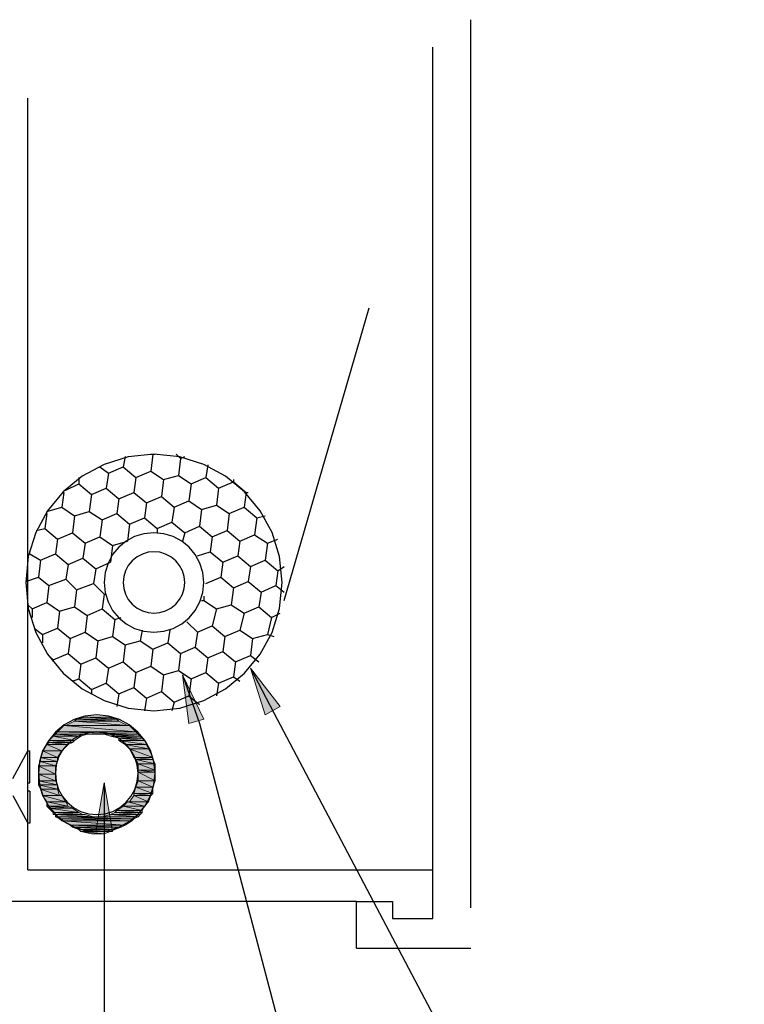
# Model space of a CAD drawing. Header units: millimetres. Extents: x 0 to 420, y 0 to 297.
# Tile 15 of 39: x 204 to 218, y 225 to 244. Entities that reach past the tile are written whole.
import ezdxf

# ---------------------------------------------------------------- set-up
doc = ezdxf.new("R2010")
doc.units = ezdxf.units.MM
doc.layers.add('FILL_000000', color=7, linetype='Continuous')
doc.layers.add('LINE_000000', color=7, linetype='Continuous')

msp = doc.modelspace()

# ---------------------------------------------------------------- hatches: boundary and pattern name
at = {"layer": 'FILL_000000'}
h = msp.add_hatch(color=7, dxfattribs=at)
h.dxf.hatch_style = 1
h.paths.add_polyline_path([(208.703, 230.336), (209, 230.505), (208.407, 231.267), (208.703, 230.336)])
h = msp.add_hatch(color=7, dxfattribs=at)
h.dxf.hatch_style = 1
h.paths.add_polyline_path([(207.179, 230.166), (207.476, 230.251), (207.052, 231.14), (207.179, 230.166)])
h = msp.add_hatch(color=7, dxfattribs=at)
h.dxf.hatch_style = 1
h.paths.add_polyline_path([(205.105, 230.293), (205.74, 230.251), (204.936, 230.251), (205.105, 230.293)])
h = msp.add_hatch(color=7, dxfattribs=at)
h.dxf.hatch_style = 1
h.paths.add_polyline_path([(205.19, 230.293), (205.571, 230.293), (205.105, 230.293), (205.19, 230.293)])
h = msp.add_hatch(color=7, dxfattribs=at)
h.dxf.hatch_style = 1
h.paths.add_polyline_path([(205.571, 230.293), (205.105, 230.293), (205.74, 230.251), (205.571, 230.293)])
h = msp.add_hatch(color=7, dxfattribs=at)
h.dxf.hatch_style = 1
h.paths.add_polyline_path([(205.317, 230.293), (205.528, 230.293), (205.19, 230.293), (205.317, 230.293)])
h = msp.add_hatch(color=7, dxfattribs=at)
h.dxf.hatch_style = 1
h.paths.add_polyline_path([(205.528, 230.293), (205.19, 230.293), (205.571, 230.293), (205.528, 230.293)])
h = msp.add_hatch(color=7, dxfattribs=at)
h.dxf.hatch_style = 1
h.paths.add_polyline_path([(204.682, 230.124), (206.121, 229.997), (204.555, 229.997), (204.682, 230.124)])
h = msp.add_hatch(color=7, dxfattribs=at)
h.dxf.hatch_style = 1
h.paths.add_polyline_path([(204.724, 230.124), (205.994, 230.124), (204.682, 230.124), (204.724, 230.124)])
h = msp.add_hatch(color=7, dxfattribs=at)
h.dxf.hatch_style = 1
h.paths.add_polyline_path([(205.994, 230.124), (204.682, 230.124), (206.121, 229.997), (205.994, 230.124)])
h = msp.add_hatch(color=7, dxfattribs=at)
h.dxf.hatch_style = 1
h.paths.add_polyline_path([(204.893, 230.209), (205.952, 230.124), (204.724, 230.124), (204.893, 230.209)])
h = msp.add_hatch(color=7, dxfattribs=at)
h.dxf.hatch_style = 1
h.paths.add_polyline_path([(205.952, 230.124), (204.724, 230.124), (205.994, 230.124), (205.952, 230.124)])
h = msp.add_hatch(color=7, dxfattribs=at)
h.dxf.hatch_style = 1
h.paths.add_polyline_path([(204.936, 230.251), (205.782, 230.209), (204.893, 230.209), (204.936, 230.251)])
h = msp.add_hatch(color=7, dxfattribs=at)
h.dxf.hatch_style = 1
h.paths.add_polyline_path([(205.782, 230.209), (204.893, 230.209), (205.952, 230.124), (205.782, 230.209)])
h = msp.add_hatch(color=7, dxfattribs=at)
h.dxf.hatch_style = 1
h.paths.add_polyline_path([(205.74, 230.251), (204.936, 230.251), (205.782, 230.209), (205.74, 230.251)])
h = msp.add_hatch(color=7, dxfattribs=at)
h.dxf.hatch_style = 1
h.paths.add_polyline_path([(204.47, 229.912), (204.893, 229.828), (204.385, 229.828), (204.47, 229.912)])
h = msp.add_hatch(color=7, dxfattribs=at)
h.dxf.hatch_style = 1
h.paths.add_polyline_path([(204.512, 229.955), (205.02, 229.912), (204.47, 229.912), (204.512, 229.955)])
h = msp.add_hatch(color=7, dxfattribs=at)
h.dxf.hatch_style = 1
h.paths.add_polyline_path([(205.02, 229.912), (204.47, 229.912), (204.893, 229.828), (205.02, 229.912)])
h = msp.add_hatch(color=7, dxfattribs=at)
h.dxf.hatch_style = 1
h.paths.add_polyline_path([(204.555, 229.997), (206.163, 229.955), (204.512, 229.955), (204.555, 229.997)])
h = msp.add_hatch(color=7, dxfattribs=at)
h.dxf.hatch_style = 1
h.paths.add_polyline_path([(205.232, 229.955), (205.232, 229.955), (204.512, 229.955), (205.232, 229.955), (204.512, 229.955), (205.317, 229.955), (205.232, 229.955)])
h = msp.add_hatch(color=7, dxfattribs=at)
h.dxf.hatch_style = 1
h.paths.add_polyline_path([(205.147, 229.955), (205.147, 229.955), (204.512, 229.955), (205.147, 229.955), (204.512, 229.955), (205.232, 229.955), (205.147, 229.955)])
h = msp.add_hatch(color=7, dxfattribs=at)
h.dxf.hatch_style = 1
h.paths.add_polyline_path([(205.147, 229.955), (204.512, 229.955), (205.02, 229.912), (205.147, 229.955)])
h = msp.add_hatch(color=7, dxfattribs=at)
h.dxf.hatch_style = 1
h.paths.add_polyline_path([(206.121, 229.997), (204.555, 229.997), (206.163, 229.955), (206.121, 229.997)])
h = msp.add_hatch(color=7, dxfattribs=at)
h.dxf.hatch_style = 1
h.paths.add_polyline_path([(206.163, 229.955), (205.317, 229.955), (206.163, 229.955)])
h = msp.add_hatch(color=7, dxfattribs=at)
h.dxf.hatch_style = 1
h.paths.add_polyline_path([(205.317, 229.955), (206.163, 229.955), (205.444, 229.955), (205.317, 229.955)])
h = msp.add_hatch(color=7, dxfattribs=at)
h.dxf.hatch_style = 1
h.paths.add_polyline_path([(206.163, 229.955), (205.444, 229.955), (206.163, 229.955)])
h = msp.add_hatch(color=7, dxfattribs=at)
h.dxf.hatch_style = 1
h.paths.add_polyline_path([(205.444, 229.955), (206.163, 229.955), (205.486, 229.955), (205.444, 229.955)])
h = msp.add_hatch(color=7, dxfattribs=at)
h.dxf.hatch_style = 1
h.paths.add_polyline_path([(206.163, 229.955), (205.486, 229.955), (206.206, 229.912), (206.163, 229.955)])
h = msp.add_hatch(color=7, dxfattribs=at)
h.dxf.hatch_style = 1
h.paths.add_polyline_path([(205.486, 229.955), (206.206, 229.912), (205.613, 229.912), (205.486, 229.955)])
h = msp.add_hatch(color=7, dxfattribs=at)
h.dxf.hatch_style = 1
h.paths.add_polyline_path([(206.206, 229.912), (205.613, 229.912), (206.248, 229.87), (206.206, 229.912)])
h = msp.add_hatch(color=7, dxfattribs=at)
h.dxf.hatch_style = 1
h.paths.add_polyline_path([(205.613, 229.912), (206.248, 229.87), (205.782, 229.87), (205.613, 229.912)])
h = msp.add_hatch(color=7, dxfattribs=at)
h.dxf.hatch_style = 1
h.paths.add_polyline_path([(204.343, 229.743), (204.639, 229.616), (204.258, 229.616), (204.343, 229.743)])
h = msp.add_hatch(color=7, dxfattribs=at)
h.dxf.hatch_style = 1
h.paths.add_polyline_path([(204.385, 229.785), (204.766, 229.743), (204.343, 229.743), (204.385, 229.785)])
h = msp.add_hatch(color=7, dxfattribs=at)
h.dxf.hatch_style = 1
h.paths.add_polyline_path([(204.766, 229.743), (204.343, 229.743), (204.639, 229.616), (204.766, 229.743)])
h = msp.add_hatch(color=7, dxfattribs=at)
h.dxf.hatch_style = 1
h.paths.add_polyline_path([(204.893, 229.828), (204.385, 229.828), (204.851, 229.785), (204.893, 229.828)])
h = msp.add_hatch(color=7, dxfattribs=at)
h.dxf.hatch_style = 1
h.paths.add_polyline_path([(204.385, 229.828), (204.851, 229.785), (204.385, 229.785), (204.385, 229.828)])
h = msp.add_hatch(color=7, dxfattribs=at)
h.dxf.hatch_style = 1
h.paths.add_polyline_path([(204.851, 229.785), (204.385, 229.785), (204.766, 229.743), (204.851, 229.785)])
h = msp.add_hatch(color=7, dxfattribs=at)
h.dxf.hatch_style = 1
h.paths.add_polyline_path([(206.248, 229.87), (205.782, 229.87), (206.29, 229.828), (206.248, 229.87)])
h = msp.add_hatch(color=7, dxfattribs=at)
h.dxf.hatch_style = 1
h.paths.add_polyline_path([(205.782, 229.87), (206.29, 229.828), (205.782, 229.828), (205.782, 229.87)])
h = msp.add_hatch(color=7, dxfattribs=at)
h.dxf.hatch_style = 1
h.paths.add_polyline_path([(206.29, 229.828), (205.782, 229.828), (206.333, 229.743), (206.29, 229.828)])
h = msp.add_hatch(color=7, dxfattribs=at)
h.dxf.hatch_style = 1
h.paths.add_polyline_path([(205.782, 229.828), (206.333, 229.743), (205.909, 229.743), (205.782, 229.828)])
h = msp.add_hatch(color=7, dxfattribs=at)
h.dxf.hatch_style = 1
h.paths.add_polyline_path([(206.333, 229.743), (205.909, 229.743), (206.375, 229.658), (206.333, 229.743)])
h = msp.add_hatch(color=7, dxfattribs=at)
h.dxf.hatch_style = 1
h.paths.add_polyline_path([(205.909, 229.743), (206.375, 229.658), (205.994, 229.658), (205.909, 229.743)])
h = msp.add_hatch(color=7, dxfattribs=at)
h.dxf.hatch_style = 1
h.paths.add_polyline_path([(204.258, 229.616), (204.555, 229.489), (204.216, 229.489), (204.258, 229.616)])
h = msp.add_hatch(color=7, dxfattribs=at)
h.dxf.hatch_style = 1
h.paths.add_polyline_path([(204.555, 229.489), (204.216, 229.489), (204.555, 229.404), (204.555, 229.489)])
h = msp.add_hatch(color=7, dxfattribs=at)
h.dxf.hatch_style = 1
h.paths.add_polyline_path([(204.216, 229.489), (204.555, 229.404), (204.216, 229.404), (204.216, 229.489)])
h = msp.add_hatch(color=7, dxfattribs=at)
h.dxf.hatch_style = 1
h.paths.add_polyline_path([(204.639, 229.616), (204.258, 229.616), (204.639, 229.616)])
h = msp.add_hatch(color=7, dxfattribs=at)
h.dxf.hatch_style = 1
h.paths.add_polyline_path([(204.258, 229.616), (204.639, 229.616), (204.258, 229.616)])
h = msp.add_hatch(color=7, dxfattribs=at)
h.dxf.hatch_style = 1
h.paths.add_polyline_path([(204.639, 229.616), (204.258, 229.616), (204.555, 229.489), (204.639, 229.616)])
h = msp.add_hatch(color=7, dxfattribs=at)
h.dxf.hatch_style = 1
h.paths.add_polyline_path([(206.375, 229.658), (205.994, 229.658), (206.375, 229.658)])
h = msp.add_hatch(color=7, dxfattribs=at)
h.dxf.hatch_style = 1
h.paths.add_polyline_path([(205.994, 229.658), (206.375, 229.658), (205.994, 229.658)])
h = msp.add_hatch(color=7, dxfattribs=at)
h.dxf.hatch_style = 1
h.paths.add_polyline_path([(206.375, 229.658), (205.994, 229.658), (206.46, 229.489), (206.375, 229.658)])
h = msp.add_hatch(color=7, dxfattribs=at)
h.dxf.hatch_style = 1
h.paths.add_polyline_path([(205.994, 229.658), (206.46, 229.489), (206.079, 229.489), (205.994, 229.658)])
h = msp.add_hatch(color=7, dxfattribs=at)
h.dxf.hatch_style = 1
h.paths.add_polyline_path([(206.46, 229.489), (206.079, 229.489), (206.46, 229.447), (206.46, 229.489)])
h = msp.add_hatch(color=7, dxfattribs=at)
h.dxf.hatch_style = 1
h.paths.add_polyline_path([(206.079, 229.489), (206.46, 229.447), (206.121, 229.447), (206.079, 229.489)])
h = msp.add_hatch(color=7, dxfattribs=at)
h.dxf.hatch_style = 1
h.paths.add_polyline_path([(204.216, 229.404), (204.512, 229.32), (204.174, 229.32), (204.216, 229.404)])
h = msp.add_hatch(color=7, dxfattribs=at)
h.dxf.hatch_style = 1
h.paths.add_polyline_path([(204.512, 229.32), (204.174, 229.32), (204.512, 229.15), (204.512, 229.32)])
h = msp.add_hatch(color=7, dxfattribs=at)
h.dxf.hatch_style = 1
h.paths.add_polyline_path([(204.174, 229.32), (204.512, 229.15), (204.174, 229.15), (204.174, 229.32)])
h = msp.add_hatch(color=7, dxfattribs=at)
h.dxf.hatch_style = 1
h.paths.add_polyline_path([(204.555, 229.404), (204.216, 229.404), (204.512, 229.32), (204.555, 229.404)])
h = msp.add_hatch(color=7, dxfattribs=at)
h.dxf.hatch_style = 1
h.paths.add_polyline_path([(206.46, 229.447), (206.121, 229.447), (206.502, 229.362), (206.46, 229.447)])
h = msp.add_hatch(color=7, dxfattribs=at)
h.dxf.hatch_style = 1
h.paths.add_polyline_path([(206.121, 229.447), (206.502, 229.362), (206.163, 229.362), (206.121, 229.447)])
h = msp.add_hatch(color=7, dxfattribs=at)
h.dxf.hatch_style = 1
h.paths.add_polyline_path([(206.502, 229.362), (206.163, 229.362), (206.502, 229.235), (206.502, 229.362)])
h = msp.add_hatch(color=7, dxfattribs=at)
h.dxf.hatch_style = 1
h.paths.add_polyline_path([(206.163, 229.362), (206.502, 229.235), (206.163, 229.235), (206.163, 229.362)])
h = msp.add_hatch(color=7, dxfattribs=at)
h.dxf.hatch_style = 1
h.paths.add_polyline_path([(204.512, 229.15), (204.174, 229.15), (204.512, 229.15)])
h = msp.add_hatch(color=7, dxfattribs=at)
h.dxf.hatch_style = 1
h.paths.add_polyline_path([(204.174, 229.15), (204.512, 229.15), (204.174, 229.15)])
h = msp.add_hatch(color=7, dxfattribs=at)
h.dxf.hatch_style = 1
h.paths.add_polyline_path([(204.512, 229.15), (204.174, 229.15), (204.512, 229.023), (204.512, 229.15)])
h = msp.add_hatch(color=7, dxfattribs=at)
h.dxf.hatch_style = 1
h.paths.add_polyline_path([(204.174, 229.15), (204.512, 229.023), (204.174, 229.023), (204.174, 229.15)])
h = msp.add_hatch(color=7, dxfattribs=at)
h.dxf.hatch_style = 1
h.paths.add_polyline_path([(206.502, 229.235), (206.163, 229.235), (206.502, 229.193), (206.502, 229.235)])
h = msp.add_hatch(color=7, dxfattribs=at)
h.dxf.hatch_style = 1
h.paths.add_polyline_path([(206.163, 229.235), (206.502, 229.193), (206.163, 229.193), (206.163, 229.235)])
h = msp.add_hatch(color=7, dxfattribs=at)
h.dxf.hatch_style = 1
h.paths.add_polyline_path([(206.502, 229.193), (206.163, 229.193), (206.502, 229.023), (206.502, 229.193)])
h = msp.add_hatch(color=7, dxfattribs=at)
h.dxf.hatch_style = 1
h.paths.add_polyline_path([(206.163, 229.193), (206.502, 229.023), (206.163, 229.023), (206.163, 229.193)])
h = msp.add_hatch(color=7, dxfattribs=at)
h.dxf.hatch_style = 1
h.paths.add_polyline_path([(204.512, 229.023), (204.174, 229.023), (204.555, 228.939), (204.512, 229.023)])
h = msp.add_hatch(color=7, dxfattribs=at)
h.dxf.hatch_style = 1
h.paths.add_polyline_path([(204.174, 229.023), (204.555, 228.939), (204.174, 228.939), (204.174, 229.023)])
h = msp.add_hatch(color=7, dxfattribs=at)
h.dxf.hatch_style = 1
h.paths.add_polyline_path([(204.555, 228.939), (204.174, 228.939), (204.555, 228.854), (204.555, 228.939)])
h = msp.add_hatch(color=7, dxfattribs=at)
h.dxf.hatch_style = 1
h.paths.add_polyline_path([(204.174, 228.939), (204.555, 228.854), (204.216, 228.854), (204.174, 228.939)])
h = msp.add_hatch(color=7, dxfattribs=at)
h.dxf.hatch_style = 1
h.paths.add_polyline_path([(205.317, 228.007), (205.655, 228.007), (205.486, 228.981), (205.317, 228.007)])
h = msp.add_hatch(color=7, dxfattribs=at)
h.dxf.hatch_style = 1
h.paths.add_polyline_path([(206.121, 228.896), (206.46, 228.769), (206.079, 228.769), (206.121, 228.896)])
h = msp.add_hatch(color=7, dxfattribs=at)
h.dxf.hatch_style = 1
h.paths.add_polyline_path([(206.163, 229.023), (206.46, 228.896), (206.121, 228.896), (206.163, 229.023)])
h = msp.add_hatch(color=7, dxfattribs=at)
h.dxf.hatch_style = 1
h.paths.add_polyline_path([(206.46, 228.896), (206.121, 228.896), (206.46, 228.769), (206.46, 228.896)])
h = msp.add_hatch(color=7, dxfattribs=at)
h.dxf.hatch_style = 1
h.paths.add_polyline_path([(206.163, 229.023), (206.502, 229.023), (206.163, 229.023)])
h = msp.add_hatch(color=7, dxfattribs=at)
h.dxf.hatch_style = 1
h.paths.add_polyline_path([(206.502, 229.023), (206.502, 229.023), (206.163, 229.023), (206.502, 229.023)])
h = msp.add_hatch(color=7, dxfattribs=at)
h.dxf.hatch_style = 1
h.paths.add_polyline_path([(206.502, 229.023), (206.163, 229.023), (206.46, 228.896), (206.502, 229.023)])
h = msp.add_hatch(color=7, dxfattribs=at)
h.dxf.hatch_style = 1
h.paths.add_polyline_path([(204.555, 228.854), (204.216, 228.854), (204.597, 228.727), (204.555, 228.854)])
h = msp.add_hatch(color=7, dxfattribs=at)
h.dxf.hatch_style = 1
h.paths.add_polyline_path([(204.216, 228.854), (204.597, 228.727), (204.258, 228.727), (204.216, 228.854)])
h = msp.add_hatch(color=7, dxfattribs=at)
h.dxf.hatch_style = 1
h.paths.add_polyline_path([(204.639, 228.727), (204.639, 228.727), (204.258, 228.727), (204.639, 228.727), (204.258, 228.727), (204.597, 228.727), (204.639, 228.727)])
h = msp.add_hatch(color=7, dxfattribs=at)
h.dxf.hatch_style = 1
h.paths.add_polyline_path([(204.639, 228.727), (204.258, 228.727), (204.724, 228.6), (204.639, 228.727)])
h = msp.add_hatch(color=7, dxfattribs=at)
h.dxf.hatch_style = 1
h.paths.add_polyline_path([(204.258, 228.727), (204.724, 228.6), (204.343, 228.6), (204.258, 228.727)])
h = msp.add_hatch(color=7, dxfattribs=at)
h.dxf.hatch_style = 1
h.paths.add_polyline_path([(206.079, 228.727), (206.375, 228.6), (205.994, 228.6), (206.079, 228.727)])
h = msp.add_hatch(color=7, dxfattribs=at)
h.dxf.hatch_style = 1
h.paths.add_polyline_path([(206.46, 228.769), (206.079, 228.769), (206.417, 228.727), (206.46, 228.769)])
h = msp.add_hatch(color=7, dxfattribs=at)
h.dxf.hatch_style = 1
h.paths.add_polyline_path([(206.079, 228.769), (206.417, 228.727), (206.079, 228.727), (206.079, 228.769)])
h = msp.add_hatch(color=7, dxfattribs=at)
h.dxf.hatch_style = 1
h.paths.add_polyline_path([(206.417, 228.727), (206.079, 228.727), (206.375, 228.6), (206.417, 228.727)])
h = msp.add_hatch(color=7, dxfattribs=at)
h.dxf.hatch_style = 1
h.paths.add_polyline_path([(204.724, 228.6), (204.343, 228.6), (204.766, 228.515), (204.724, 228.6)])
h = msp.add_hatch(color=7, dxfattribs=at)
h.dxf.hatch_style = 1
h.paths.add_polyline_path([(204.343, 228.6), (204.766, 228.515), (204.343, 228.515), (204.343, 228.6)])
h = msp.add_hatch(color=7, dxfattribs=at)
h.dxf.hatch_style = 1
h.paths.add_polyline_path([(204.766, 228.515), (204.343, 228.515), (204.851, 228.473), (204.766, 228.515)])
h = msp.add_hatch(color=7, dxfattribs=at)
h.dxf.hatch_style = 1
h.paths.add_polyline_path([(204.343, 228.515), (204.851, 228.473), (204.385, 228.473), (204.343, 228.515)])
h = msp.add_hatch(color=7, dxfattribs=at)
h.dxf.hatch_style = 1
h.paths.add_polyline_path([(205.867, 228.515), (206.248, 228.431), (205.74, 228.431), (205.867, 228.515)])
h = msp.add_hatch(color=7, dxfattribs=at)
h.dxf.hatch_style = 1
h.paths.add_polyline_path([(205.952, 228.6), (206.29, 228.515), (205.867, 228.515), (205.952, 228.6)])
h = msp.add_hatch(color=7, dxfattribs=at)
h.dxf.hatch_style = 1
h.paths.add_polyline_path([(206.29, 228.515), (205.867, 228.515), (206.248, 228.431), (206.29, 228.515)])
h = msp.add_hatch(color=7, dxfattribs=at)
h.dxf.hatch_style = 1
h.paths.add_polyline_path([(206.375, 228.6), (205.994, 228.6), (205.952, 228.6), (206.375, 228.6)])
h = msp.add_hatch(color=7, dxfattribs=at)
h.dxf.hatch_style = 1
h.paths.add_polyline_path([(206.375, 228.6), (205.952, 228.6), (206.29, 228.515), (206.375, 228.6)])
h = msp.add_hatch(color=7, dxfattribs=at)
h.dxf.hatch_style = 1
h.paths.add_polyline_path([(205.994, 228.6), (206.375, 228.6), (205.994, 228.6)])
h = msp.add_hatch(color=7, dxfattribs=at)
h.dxf.hatch_style = 1
h.paths.add_polyline_path([(204.851, 228.473), (204.385, 228.473), (204.978, 228.388), (204.851, 228.473)])
h = msp.add_hatch(color=7, dxfattribs=at)
h.dxf.hatch_style = 1
h.paths.add_polyline_path([(204.385, 228.473), (204.978, 228.388), (204.47, 228.388), (204.385, 228.473)])
h = msp.add_hatch(color=7, dxfattribs=at)
h.dxf.hatch_style = 1
h.paths.add_polyline_path([(204.978, 228.388), (204.47, 228.388), (205.063, 228.346), (204.978, 228.388)])
h = msp.add_hatch(color=7, dxfattribs=at)
h.dxf.hatch_style = 1
h.paths.add_polyline_path([(204.47, 228.388), (205.063, 228.346), (204.47, 228.346), (204.47, 228.388)])
h = msp.add_hatch(color=7, dxfattribs=at)
h.dxf.hatch_style = 1
h.paths.add_polyline_path([(205.063, 228.346), (204.47, 228.346), (205.105, 228.346), (205.063, 228.346)])
h = msp.add_hatch(color=7, dxfattribs=at)
h.dxf.hatch_style = 1
h.paths.add_polyline_path([(204.47, 228.346), (205.105, 228.346), (204.512, 228.346), (204.47, 228.346)])
h = msp.add_hatch(color=7, dxfattribs=at)
h.dxf.hatch_style = 1
h.paths.add_polyline_path([(205.105, 228.346), (204.512, 228.346), (205.274, 228.304), (205.105, 228.346)])
h = msp.add_hatch(color=7, dxfattribs=at)
h.dxf.hatch_style = 1
h.paths.add_polyline_path([(204.512, 228.346), (205.274, 228.304), (204.512, 228.304), (204.512, 228.346)])
h = msp.add_hatch(color=7, dxfattribs=at)
h.dxf.hatch_style = 1
h.paths.add_polyline_path([(206.163, 228.304), (204.512, 228.304), (206.079, 228.261), (206.163, 228.304)])
h = msp.add_hatch(color=7, dxfattribs=at)
h.dxf.hatch_style = 1
h.paths.add_polyline_path([(204.512, 228.304), (206.079, 228.261), (204.597, 228.261), (204.512, 228.304)])
h = msp.add_hatch(color=7, dxfattribs=at)
h.dxf.hatch_style = 1
h.paths.add_polyline_path([(206.163, 228.304), (205.444, 228.304), (205.274, 228.304), (206.163, 228.304)])
h = msp.add_hatch(color=7, dxfattribs=at)
h.dxf.hatch_style = 1
h.paths.add_polyline_path([(205.613, 228.346), (206.163, 228.304), (205.444, 228.304), (205.613, 228.346)])
h = msp.add_hatch(color=7, dxfattribs=at)
h.dxf.hatch_style = 1
h.paths.add_polyline_path([(205.444, 228.304), (206.163, 228.304), (205.444, 228.304)])
h = msp.add_hatch(color=7, dxfattribs=at)
h.dxf.hatch_style = 1
h.paths.add_polyline_path([(205.698, 228.388), (206.206, 228.346), (205.613, 228.346), (205.698, 228.388)])
h = msp.add_hatch(color=7, dxfattribs=at)
h.dxf.hatch_style = 1
h.paths.add_polyline_path([(206.206, 228.346), (205.613, 228.346), (206.163, 228.304), (206.206, 228.346)])
h = msp.add_hatch(color=7, dxfattribs=at)
h.dxf.hatch_style = 1
h.paths.add_polyline_path([(205.74, 228.431), (206.248, 228.388), (205.698, 228.388), (205.74, 228.431)])
h = msp.add_hatch(color=7, dxfattribs=at)
h.dxf.hatch_style = 1
h.paths.add_polyline_path([(206.248, 228.388), (205.698, 228.388), (206.206, 228.346), (206.248, 228.388)])
h = msp.add_hatch(color=7, dxfattribs=at)
h.dxf.hatch_style = 1
h.paths.add_polyline_path([(206.248, 228.431), (205.74, 228.431), (206.248, 228.388), (206.248, 228.431)])
h = msp.add_hatch(color=7, dxfattribs=at)
h.dxf.hatch_style = 1
h.paths.add_polyline_path([(206.079, 228.261), (204.597, 228.261), (206.036, 228.219), (206.079, 228.261)])
h = msp.add_hatch(color=7, dxfattribs=at)
h.dxf.hatch_style = 1
h.paths.add_polyline_path([(204.597, 228.261), (206.036, 228.219), (204.639, 228.219), (204.597, 228.261)])
h = msp.add_hatch(color=7, dxfattribs=at)
h.dxf.hatch_style = 1
h.paths.add_polyline_path([(206.036, 228.219), (204.639, 228.219), (205.909, 228.134), (206.036, 228.219)])
h = msp.add_hatch(color=7, dxfattribs=at)
h.dxf.hatch_style = 1
h.paths.add_polyline_path([(204.639, 228.219), (205.909, 228.134), (204.809, 228.134), (204.639, 228.219)])
h = msp.add_hatch(color=7, dxfattribs=at)
h.dxf.hatch_style = 1
h.paths.add_polyline_path([(205.909, 228.134), (204.809, 228.134), (205.825, 228.092), (205.909, 228.134)])
h = msp.add_hatch(color=7, dxfattribs=at)
h.dxf.hatch_style = 1
h.paths.add_polyline_path([(204.809, 228.134), (205.825, 228.092), (204.851, 228.092), (204.809, 228.134)])
h = msp.add_hatch(color=7, dxfattribs=at)
h.dxf.hatch_style = 1
h.paths.add_polyline_path([(205.825, 228.092), (204.851, 228.092), (205.698, 228.05), (205.825, 228.092)])
h = msp.add_hatch(color=7, dxfattribs=at)
h.dxf.hatch_style = 1
h.paths.add_polyline_path([(204.851, 228.092), (205.698, 228.05), (204.978, 228.05), (204.851, 228.092)])
h = msp.add_hatch(color=7, dxfattribs=at)
h.dxf.hatch_style = 1
h.paths.add_polyline_path([(205.698, 228.05), (204.978, 228.05), (205.613, 228.007), (205.698, 228.05)])
h = msp.add_hatch(color=7, dxfattribs=at)
h.dxf.hatch_style = 1
h.paths.add_polyline_path([(204.978, 228.05), (205.613, 228.007), (205.02, 228.007), (204.978, 228.05)])
h = msp.add_hatch(color=7, dxfattribs=at)
h.dxf.hatch_style = 1
h.paths.add_polyline_path([(205.02, 228.007), (205.232, 227.965), (205.486, 227.965), (205.02, 228.007)])
h = msp.add_hatch(color=7, dxfattribs=at)
h.dxf.hatch_style = 1
h.paths.add_polyline_path([(205.02, 228.007), (205.613, 228.007), (205.486, 227.965), (205.02, 228.007)])
h = msp.add_hatch(color=7, dxfattribs=at)
h.dxf.hatch_style = 1
h.paths.add_polyline_path([(205.232, 227.965), (205.486, 227.965), (205.274, 227.965), (205.232, 227.965)])

# ---------------------------------------------------------------- linework, layer by layer
at = {"layer": 'LINE_000000', "lineweight": 25}
for p, q in [((212.81, 226.483), (212.81, 244.221)), ((212.048, 226.272), (212.048, 243.671)), ((203.962, 227.245), (203.962, 242.655)), ((203.962, 233.341), (203.962, 239.437)), ((209.084, 232.622), (210.778, 238.464)), ((205.909, 235.5), (205.867, 235.289)), ((206.46, 235.543), (206.417, 235.204)), ((206.417, 235.543), (206.46, 235.543)), ((206.46, 235.543), (206.502, 235.543)), ((206.925, 235.543), (207.01, 235.458)), ((207.01, 235.458), (206.968, 235.119)), ((207.01, 235.458), (207.095, 235.5)), ((205.401, 235.289), (205.571, 235.162)), ((205.571, 235.162), (205.867, 235.289)), ((205.867, 235.289), (206.121, 235.077)), ((206.121, 235.077), (206.417, 235.204)), ((206.417, 235.204), (206.671, 235.035)), ((207.56, 235.331), (207.518, 235.077)), ((204.978, 235.077), (204.978, 234.95)), ((205.571, 235.162), (205.528, 234.865)), ((206.121, 235.077), (206.079, 234.781)), ((206.671, 235.035), (206.629, 234.696)), ((206.671, 235.035), (206.968, 235.119)), ((206.968, 235.119), (207.222, 234.95)), ((207.222, 234.95), (207.518, 235.077)), ((207.518, 235.077), (207.772, 234.865)), ((207.772, 234.865), (208.068, 234.992)), ((208.068, 235.035), (208.068, 234.992)), ((208.068, 234.992), (208.322, 234.781)), ((204.724, 234.823), (204.978, 234.95)), ((204.978, 234.95), (205.232, 234.738)), ((205.232, 234.738), (205.528, 234.865)), ((205.528, 234.865), (205.782, 234.654)), ((207.222, 234.95), (207.179, 234.611)), ((207.772, 234.865), (207.73, 234.527)), ((204.682, 234.781), (204.639, 234.484)), ((205.232, 234.738), (205.19, 234.4)), ((205.782, 234.654), (205.74, 234.357)), ((205.782, 234.654), (206.079, 234.781)), ((206.079, 234.781), (206.333, 234.569)), ((206.333, 234.569), (206.629, 234.696)), ((206.629, 234.696), (206.883, 234.484)), ((206.883, 234.484), (207.179, 234.611)), ((207.179, 234.611), (207.433, 234.442)), ((208.322, 234.781), (208.28, 234.484)), ((208.322, 234.781), (208.365, 234.781)), ((204.343, 234.4), (204.639, 234.484)), ((204.639, 234.484), (204.893, 234.315)), ((204.893, 234.315), (205.19, 234.4)), ((205.19, 234.4), (205.444, 234.23)), ((206.333, 234.569), (206.29, 234.273)), ((206.883, 234.484), (206.841, 234.188)), ((207.433, 234.442), (207.391, 234.103)), ((207.433, 234.442), (207.73, 234.527)), ((207.73, 234.527), (207.984, 234.357)), ((207.984, 234.357), (208.28, 234.484)), ((208.28, 234.484), (208.534, 234.273)), ((204.343, 234.357), (204.301, 234.061)), ((204.893, 234.315), (204.851, 233.976)), ((205.444, 234.23), (205.401, 233.892)), ((205.444, 234.23), (205.74, 234.357)), ((205.74, 234.357), (205.994, 234.146)), ((205.994, 234.146), (206.29, 234.273)), ((206.29, 234.273), (206.544, 234.061)), ((207.984, 234.357), (207.941, 234.019)), ((208.534, 234.273), (208.492, 233.934)), ((208.534, 234.273), (208.703, 234.315)), ((204.131, 234.019), (204.301, 234.061)), ((204.301, 234.061), (204.555, 233.849)), ((205.994, 234.146), (205.952, 233.807)), ((206.544, 234.061), (206.841, 234.188)), ((206.544, 234.061), (206.544, 233.976)), ((206.841, 234.188), (207.095, 233.976)), ((207.095, 233.976), (207.391, 234.103)), ((207.391, 234.103), (207.645, 233.892)), ((207.645, 233.892), (207.941, 234.019)), ((207.941, 234.019), (208.195, 233.807)), ((204.555, 233.849), (204.512, 233.553)), ((204.555, 233.849), (204.851, 233.976)), ((204.851, 233.976), (205.105, 233.765)), ((205.105, 233.765), (205.401, 233.892)), ((205.401, 233.892), (205.655, 233.722)), ((205.655, 233.722), (205.952, 233.807)), ((205.952, 233.807), (205.952, 233.807)), ((207.095, 233.976), (207.052, 233.807)), ((207.645, 233.892), (207.603, 233.595)), ((208.195, 233.807), (208.153, 233.511)), ((208.195, 233.807), (208.492, 233.934)), ((208.492, 233.934), (208.746, 233.765)), ((208.746, 233.765), (208.957, 233.849)), ((205.105, 233.765), (205.063, 233.468)), ((205.655, 233.722), (205.613, 233.384)), ((208.746, 233.765), (208.703, 233.426)), ((204.004, 233.553), (204.216, 233.426)), ((204.216, 233.426), (204.174, 233.087)), ((204.216, 233.426), (204.512, 233.553)), ((204.512, 233.553), (204.766, 233.341)), ((204.766, 233.341), (205.063, 233.468)), ((205.063, 233.468), (205.317, 233.257)), ((207.349, 233.511), (207.603, 233.595)), ((207.603, 233.595), (207.857, 233.384)), ((207.857, 233.384), (208.153, 233.511)), ((208.153, 233.511), (208.407, 233.299)), ((208.407, 233.299), (208.703, 233.426)), ((208.703, 233.426), (208.957, 233.214)), ((204.766, 233.341), (204.724, 233.045)), ((205.317, 233.257), (205.274, 232.96)), ((205.317, 233.257), (205.613, 233.384)), ((205.613, 233.384), (205.613, 233.384)), ((207.857, 233.384), (207.814, 233.087)), ((208.407, 233.299), (208.365, 233.003)), ((208.957, 233.214), (208.915, 232.918)), ((208.957, 233.214), (209.084, 233.299)), ((203.92, 233.003), (204.174, 233.087)), ((204.174, 233.087), (204.385, 232.918)), ((204.385, 232.918), (204.724, 233.045)), ((204.724, 233.045), (204.936, 232.833)), ((207.518, 232.96), (207.814, 233.087)), ((207.814, 233.087), (208.068, 232.876)), ((204.385, 232.918), (204.343, 232.579)), ((204.936, 232.833), (204.893, 232.495)), ((204.936, 232.833), (205.274, 232.96)), ((205.274, 232.96), (205.486, 232.749)), ((208.068, 232.876), (208.026, 232.537)), ((208.068, 232.876), (208.365, 233.003)), ((208.365, 233.003), (208.619, 232.791)), ((208.619, 232.791), (208.915, 232.918)), ((208.915, 232.918), (209.084, 232.791)), ((205.486, 232.749), (205.444, 232.452)), ((205.486, 232.749), (205.528, 232.749)), ((207.476, 232.706), (207.476, 232.622)), ((208.619, 232.791), (208.576, 232.495)), ((203.962, 232.537), (204.047, 232.452)), ((204.047, 232.452), (204.343, 232.579)), ((204.047, 232.452), (204.047, 232.283)), ((204.343, 232.579), (204.597, 232.41)), ((204.597, 232.41), (204.893, 232.495)), ((204.893, 232.495), (205.147, 232.325)), ((205.147, 232.325), (205.444, 232.452)), ((205.444, 232.452), (205.698, 232.241)), ((207.433, 232.622), (207.476, 232.622)), ((207.476, 232.622), (207.73, 232.452)), ((207.73, 232.452), (207.645, 232.114)), ((207.73, 232.452), (208.026, 232.537)), ((208.026, 232.537), (208.28, 232.368)), ((208.28, 232.368), (208.576, 232.495)), ((208.576, 232.495), (208.83, 232.283)), ((204.597, 232.41), (204.555, 232.071)), ((205.147, 232.325), (205.105, 231.987)), ((205.698, 232.241), (205.655, 231.902)), ((205.698, 232.241), (205.825, 232.283)), ((208.28, 232.368), (208.195, 232.029)), ((208.83, 232.283), (208.746, 231.944)), ((208.83, 232.283), (209, 232.368)), ((204.089, 232.071), (204.258, 231.944)), ((204.258, 231.944), (204.555, 232.071)), ((204.555, 232.071), (204.809, 231.86)), ((207.137, 232.198), (207.349, 231.987)), ((207.349, 231.987), (207.645, 232.114)), ((207.645, 232.114), (207.899, 231.902)), ((204.258, 231.944), (204.258, 231.775)), ((204.809, 231.86), (204.766, 231.563)), ((204.809, 231.86), (205.105, 231.987)), ((205.105, 231.987), (205.359, 231.817)), ((205.359, 231.817), (205.655, 231.902)), ((205.655, 231.902), (205.909, 231.733)), ((206.248, 232.029), (206.206, 231.817)), ((206.798, 232.029), (206.756, 231.775)), ((207.349, 231.987), (207.306, 231.69)), ((207.899, 231.902), (207.857, 231.606)), ((207.899, 231.902), (208.195, 232.029)), ((208.195, 232.029), (208.449, 231.86)), ((208.449, 231.86), (208.407, 231.521)), ((208.449, 231.86), (208.746, 231.944)), ((208.746, 231.944), (208.873, 231.902)), ((205.359, 231.817), (205.317, 231.479)), ((205.909, 231.733), (205.867, 231.394)), ((205.909, 231.733), (206.206, 231.817)), ((206.206, 231.817), (206.46, 231.648)), ((206.46, 231.648), (206.417, 231.309)), ((206.46, 231.648), (206.756, 231.775)), ((206.756, 231.775), (207.01, 231.563)), ((207.01, 231.563), (207.306, 231.69)), ((207.306, 231.69), (207.56, 231.479)), ((204.428, 231.479), (204.47, 231.436)), ((204.47, 231.436), (204.766, 231.563)), ((204.766, 231.563), (205.02, 231.352)), ((205.02, 231.352), (205.317, 231.479)), ((205.317, 231.479), (205.571, 231.267)), ((207.01, 231.563), (206.968, 231.225)), ((207.56, 231.479), (207.518, 231.182)), ((207.56, 231.479), (207.857, 231.606)), ((207.857, 231.606), (208.111, 231.394)), ((208.111, 231.394), (208.407, 231.521)), ((208.407, 231.521), (208.576, 231.394)), ((204.47, 231.436), (204.47, 231.394)), ((205.02, 231.352), (204.978, 231.055)), ((205.571, 231.267), (205.528, 230.971)), ((205.571, 231.267), (205.867, 231.394)), ((205.867, 231.394), (206.121, 231.182)), ((206.121, 231.182), (206.417, 231.309)), ((206.417, 231.309), (206.671, 231.14)), ((208.111, 231.394), (208.068, 231.098)), ((208.407, 231.267), (208.873, 230.378)), ((204.851, 231.013), (204.978, 231.055)), ((204.978, 231.055), (205.232, 230.844)), ((206.121, 231.182), (206.079, 230.886)), ((206.671, 231.14), (206.629, 230.801)), ((206.671, 231.14), (206.968, 231.225)), ((206.968, 231.225), (207.222, 231.055)), ((207.222, 231.055), (207.179, 230.717)), ((207.222, 231.055), (207.518, 231.182)), ((207.518, 231.182), (207.772, 230.971)), ((207.772, 230.971), (208.068, 231.098)), ((208.068, 231.098), (208.195, 231.013)), ((205.232, 230.844), (205.528, 230.971)), ((205.528, 230.971), (205.782, 230.759)), ((205.782, 230.759), (206.079, 230.886)), ((206.079, 230.886), (206.333, 230.674)), ((207.772, 230.971), (207.73, 230.717)), ((205.232, 230.844), (205.232, 230.759)), ((205.782, 230.759), (205.74, 230.505)), ((206.333, 230.674), (206.29, 230.42)), ((206.333, 230.674), (206.629, 230.801)), ((206.629, 230.801), (206.883, 230.59)), ((206.883, 230.59), (207.179, 230.717)), ((207.179, 230.717), (207.391, 230.547)), ((206.883, 230.59), (206.841, 230.42)), ((204.004, 228.981), (204.004, 229.616)), ((205.486, 228.981), (205.486, 209.423)), ((203.666, 228.727), (203.962, 228.177)), ((203.962, 227.245), (212.048, 227.245)), ((210.524, 226.61), (203.2, 226.61)), ((210.524, 225.679), (210.524, 226.61)), ((211.243, 226.272), (212.048, 226.272)), ((210.524, 225.679), (212.81, 225.679))]:
    msp.add_line(p, q, dxfattribs=at)
for points in [[(209.042, 232.981), (208.99, 233.498), (208.841, 233.978), (208.605, 234.413), (208.292, 234.793), (207.913, 235.105), (207.478, 235.341), (206.997, 235.491), (206.481, 235.543), (205.965, 235.491), (205.484, 235.341), (205.049, 235.105), (204.67, 234.793), (204.357, 234.413), (204.121, 233.978), (203.972, 233.498), (203.92, 232.981), (203.972, 232.465), (204.121, 231.985), (204.357, 231.55), (204.67, 231.17), (205.049, 230.858), (205.484, 230.622), (205.965, 230.472), (206.481, 230.42), (206.997, 230.472), (207.478, 230.622), (207.913, 230.858), (208.292, 231.17), (208.605, 231.55), (208.841, 231.985), (208.99, 232.465), (209.042, 232.981)], [(207.476, 232.981), (207.455, 233.182), (207.397, 233.369), (207.306, 233.538), (207.184, 233.685), (207.037, 233.806), (206.868, 233.898), (206.681, 233.956), (206.481, 233.976), (206.28, 233.956), (206.094, 233.898), (205.925, 233.806), (205.777, 233.685), (205.656, 233.538), (205.564, 233.369), (205.506, 233.182), (205.486, 232.981), (205.506, 232.781), (205.564, 232.594), (205.656, 232.425), (205.777, 232.278), (205.925, 232.157), (206.094, 232.065), (206.28, 232.007), (206.481, 231.987), (206.681, 232.007), (206.868, 232.065), (207.037, 232.157), (207.184, 232.278), (207.306, 232.425), (207.397, 232.594), (207.455, 232.781), (207.476, 232.981)], [(206.915, 233.416), (206.819, 233.494), (206.712, 233.55), (206.598, 233.584), (206.481, 233.595), (206.364, 233.584), (206.25, 233.55), (206.143, 233.494), (206.047, 233.416), (205.968, 233.319), (205.912, 233.212), (205.878, 233.099), (205.867, 232.981), (205.878, 232.864), (205.912, 232.751), (205.968, 232.644), (206.047, 232.547), (206.143, 232.469), (206.25, 232.413), (206.364, 232.379), (206.481, 232.368), (206.598, 232.379), (206.712, 232.413), (206.819, 232.469), (206.915, 232.547), (206.994, 232.644), (207.05, 232.751), (207.083, 232.864), (207.095, 232.981), (207.083, 233.099), (207.05, 233.212), (206.994, 233.319), (206.915, 233.416)], [(206.502, 229.171), (206.478, 229.406), (206.411, 229.625), (206.303, 229.822), (206.161, 229.995), (205.989, 230.137), (205.791, 230.244), (205.572, 230.312), (205.338, 230.336), (205.103, 230.312), (204.885, 230.244), (204.687, 230.137), (204.515, 229.995), (204.372, 229.822), (204.265, 229.625), (204.197, 229.406), (204.174, 229.171), (204.197, 228.937), (204.265, 228.718), (204.372, 228.521), (204.515, 228.348), (204.687, 228.206), (204.885, 228.099), (205.103, 228.031), (205.338, 228.007), (205.572, 228.031), (205.791, 228.099), (205.989, 228.206), (206.161, 228.348), (206.303, 228.521), (206.411, 228.718), (206.478, 228.937), (206.502, 229.171)], [(206.163, 229.171), (206.147, 229.338), (206.098, 229.493), (206.022, 229.633), (205.922, 229.755), (205.799, 229.856), (205.659, 229.932), (205.504, 229.98), (205.338, 229.997), (205.171, 229.98), (205.017, 229.932), (204.876, 229.856), (204.754, 229.755), (204.653, 229.633), (204.577, 229.493), (204.529, 229.338), (204.512, 229.171), (204.529, 229.005), (204.577, 228.85), (204.653, 228.71), (204.754, 228.588), (204.876, 228.487), (205.017, 228.411), (205.171, 228.363), (205.338, 228.346), (205.504, 228.363), (205.659, 228.411), (205.799, 228.487), (205.922, 228.588), (206.022, 228.71), (206.098, 228.85), (206.147, 229.005), (206.163, 229.171)]]:
    msp.add_lwpolyline(points, close=True, dxfattribs=at)
at = {"layer": 'LINE_000000', "lineweight": 0}
for points in [[(208.703, 230.336), (209, 230.505), (208.407, 231.267), (208.703, 230.336)], [(207.179, 230.166), (207.476, 230.251), (207.052, 231.14), (207.179, 230.166)], [(205.105, 230.293), (205.74, 230.251), (204.936, 230.251), (205.105, 230.293)], [(205.19, 230.293), (205.571, 230.293), (205.105, 230.293), (205.19, 230.293)], [(205.571, 230.293), (205.105, 230.293), (205.74, 230.251), (205.571, 230.293)], [(205.317, 230.293), (205.528, 230.293), (205.19, 230.293), (205.317, 230.293)], [(205.528, 230.293), (205.19, 230.293), (205.571, 230.293), (205.528, 230.293)], [(204.682, 230.124), (206.121, 229.997), (204.555, 229.997), (204.682, 230.124)], [(204.724, 230.124), (205.994, 230.124), (204.682, 230.124), (204.724, 230.124)], [(205.994, 230.124), (204.682, 230.124), (206.121, 229.997), (205.994, 230.124)], [(204.893, 230.209), (205.952, 230.124), (204.724, 230.124), (204.893, 230.209)], [(205.952, 230.124), (204.724, 230.124), (205.994, 230.124), (205.952, 230.124)], [(204.936, 230.251), (205.782, 230.209), (204.893, 230.209), (204.936, 230.251)], [(205.782, 230.209), (204.893, 230.209), (205.952, 230.124), (205.782, 230.209)], [(205.74, 230.251), (204.936, 230.251), (205.782, 230.209), (205.74, 230.251)], [(204.47, 229.912), (204.893, 229.828), (204.385, 229.828), (204.47, 229.912)], [(204.512, 229.955), (205.02, 229.912), (204.47, 229.912), (204.512, 229.955)], [(205.02, 229.912), (204.47, 229.912), (204.893, 229.828), (205.02, 229.912)], [(204.555, 229.997), (206.163, 229.955), (204.512, 229.955), (204.555, 229.997)], [(205.232, 229.955), (205.232, 229.955), (204.512, 229.955), (205.232, 229.955), (204.512, 229.955), (205.317, 229.955), (205.232, 229.955)], [(205.147, 229.955), (205.147, 229.955), (204.512, 229.955), (205.147, 229.955), (204.512, 229.955), (205.232, 229.955), (205.147, 229.955)], [(205.147, 229.955), (204.512, 229.955), (205.02, 229.912), (205.147, 229.955)], [(206.121, 229.997), (204.555, 229.997), (206.163, 229.955), (206.121, 229.997)], [(206.163, 229.955), (205.317, 229.955), (206.163, 229.955)], [(205.317, 229.955), (206.163, 229.955), (205.444, 229.955), (205.317, 229.955)], [(206.163, 229.955), (205.444, 229.955), (206.163, 229.955)], [(205.444, 229.955), (206.163, 229.955), (205.486, 229.955), (205.444, 229.955)], [(206.163, 229.955), (205.486, 229.955), (206.206, 229.912), (206.163, 229.955)], [(205.486, 229.955), (206.206, 229.912), (205.613, 229.912), (205.486, 229.955)], [(206.206, 229.912), (205.613, 229.912), (206.248, 229.87), (206.206, 229.912)], [(205.613, 229.912), (206.248, 229.87), (205.782, 229.87), (205.613, 229.912)], [(204.343, 229.743), (204.639, 229.616), (204.258, 229.616), (204.343, 229.743)], [(204.385, 229.785), (204.766, 229.743), (204.343, 229.743), (204.385, 229.785)], [(204.766, 229.743), (204.343, 229.743), (204.639, 229.616), (204.766, 229.743)], [(204.893, 229.828), (204.385, 229.828), (204.851, 229.785), (204.893, 229.828)], [(204.385, 229.828), (204.851, 229.785), (204.385, 229.785), (204.385, 229.828)], [(204.851, 229.785), (204.385, 229.785), (204.766, 229.743), (204.851, 229.785)], [(206.248, 229.87), (205.782, 229.87), (206.29, 229.828), (206.248, 229.87)], [(205.782, 229.87), (206.29, 229.828), (205.782, 229.828), (205.782, 229.87)], [(206.29, 229.828), (205.782, 229.828), (206.333, 229.743), (206.29, 229.828)], [(205.782, 229.828), (206.333, 229.743), (205.909, 229.743), (205.782, 229.828)], [(206.333, 229.743), (205.909, 229.743), (206.375, 229.658), (206.333, 229.743)], [(205.909, 229.743), (206.375, 229.658), (205.994, 229.658), (205.909, 229.743)], [(204.258, 229.616), (204.555, 229.489), (204.216, 229.489), (204.258, 229.616)], [(204.555, 229.489), (204.216, 229.489), (204.555, 229.404), (204.555, 229.489)], [(204.216, 229.489), (204.555, 229.404), (204.216, 229.404), (204.216, 229.489)], [(204.639, 229.616), (204.258, 229.616), (204.639, 229.616)], [(204.258, 229.616), (204.639, 229.616), (204.258, 229.616)], [(204.639, 229.616), (204.258, 229.616), (204.555, 229.489), (204.639, 229.616)], [(206.375, 229.658), (205.994, 229.658), (206.375, 229.658)], [(205.994, 229.658), (206.375, 229.658), (205.994, 229.658)], [(206.375, 229.658), (205.994, 229.658), (206.46, 229.489), (206.375, 229.658)], [(205.994, 229.658), (206.46, 229.489), (206.079, 229.489), (205.994, 229.658)], [(206.46, 229.489), (206.079, 229.489), (206.46, 229.447), (206.46, 229.489)], [(206.079, 229.489), (206.46, 229.447), (206.121, 229.447), (206.079, 229.489)], [(204.216, 229.404), (204.512, 229.32), (204.174, 229.32), (204.216, 229.404)], [(204.512, 229.32), (204.174, 229.32), (204.512, 229.15), (204.512, 229.32)], [(204.174, 229.32), (204.512, 229.15), (204.174, 229.15), (204.174, 229.32)], [(204.555, 229.404), (204.216, 229.404), (204.512, 229.32), (204.555, 229.404)], [(206.46, 229.447), (206.121, 229.447), (206.502, 229.362), (206.46, 229.447)], [(206.121, 229.447), (206.502, 229.362), (206.163, 229.362), (206.121, 229.447)], [(206.502, 229.362), (206.163, 229.362), (206.502, 229.235), (206.502, 229.362)], [(206.163, 229.362), (206.502, 229.235), (206.163, 229.235), (206.163, 229.362)], [(204.512, 229.15), (204.174, 229.15), (204.512, 229.15)], [(204.174, 229.15), (204.512, 229.15), (204.174, 229.15)], [(204.512, 229.15), (204.174, 229.15), (204.512, 229.023), (204.512, 229.15)], [(204.174, 229.15), (204.512, 229.023), (204.174, 229.023), (204.174, 229.15)], [(206.502, 229.235), (206.163, 229.235), (206.502, 229.193), (206.502, 229.235)], [(206.163, 229.235), (206.502, 229.193), (206.163, 229.193), (206.163, 229.235)], [(206.502, 229.193), (206.163, 229.193), (206.502, 229.023), (206.502, 229.193)], [(206.163, 229.193), (206.502, 229.023), (206.163, 229.023), (206.163, 229.193)], [(204.512, 229.023), (204.174, 229.023), (204.555, 228.939), (204.512, 229.023)], [(204.174, 229.023), (204.555, 228.939), (204.174, 228.939), (204.174, 229.023)], [(204.555, 228.939), (204.174, 228.939), (204.555, 228.854), (204.555, 228.939)], [(204.174, 228.939), (204.555, 228.854), (204.216, 228.854), (204.174, 228.939)], [(205.317, 228.007), (205.655, 228.007), (205.486, 228.981), (205.317, 228.007)], [(206.121, 228.896), (206.46, 228.769), (206.079, 228.769), (206.121, 228.896)], [(206.163, 229.023), (206.46, 228.896), (206.121, 228.896), (206.163, 229.023)], [(206.46, 228.896), (206.121, 228.896), (206.46, 228.769), (206.46, 228.896)], [(206.163, 229.023), (206.502, 229.023), (206.163, 229.023)], [(206.502, 229.023), (206.502, 229.023), (206.163, 229.023), (206.502, 229.023)], [(206.502, 229.023), (206.163, 229.023), (206.46, 228.896), (206.502, 229.023)], [(204.555, 228.854), (204.216, 228.854), (204.597, 228.727), (204.555, 228.854)], [(204.216, 228.854), (204.597, 228.727), (204.258, 228.727), (204.216, 228.854)], [(204.639, 228.727), (204.639, 228.727), (204.258, 228.727), (204.639, 228.727), (204.258, 228.727), (204.597, 228.727), (204.639, 228.727)], [(204.639, 228.727), (204.258, 228.727), (204.724, 228.6), (204.639, 228.727)], [(204.258, 228.727), (204.724, 228.6), (204.343, 228.6), (204.258, 228.727)], [(206.079, 228.727), (206.375, 228.6), (205.994, 228.6), (206.079, 228.727)], [(206.46, 228.769), (206.079, 228.769), (206.417, 228.727), (206.46, 228.769)], [(206.079, 228.769), (206.417, 228.727), (206.079, 228.727), (206.079, 228.769)], [(206.417, 228.727), (206.079, 228.727), (206.375, 228.6), (206.417, 228.727)], [(204.724, 228.6), (204.343, 228.6), (204.766, 228.515), (204.724, 228.6)], [(204.343, 228.6), (204.766, 228.515), (204.343, 228.515), (204.343, 228.6)], [(204.766, 228.515), (204.343, 228.515), (204.851, 228.473), (204.766, 228.515)], [(204.343, 228.515), (204.851, 228.473), (204.385, 228.473), (204.343, 228.515)], [(205.867, 228.515), (206.248, 228.431), (205.74, 228.431), (205.867, 228.515)], [(205.952, 228.6), (206.29, 228.515), (205.867, 228.515), (205.952, 228.6)], [(206.29, 228.515), (205.867, 228.515), (206.248, 228.431), (206.29, 228.515)], [(206.375, 228.6), (205.994, 228.6), (205.952, 228.6), (206.375, 228.6)], [(206.375, 228.6), (205.952, 228.6), (206.29, 228.515), (206.375, 228.6)], [(205.994, 228.6), (206.375, 228.6), (205.994, 228.6)], [(204.851, 228.473), (204.385, 228.473), (204.978, 228.388), (204.851, 228.473)], [(204.385, 228.473), (204.978, 228.388), (204.47, 228.388), (204.385, 228.473)], [(204.978, 228.388), (204.47, 228.388), (205.063, 228.346), (204.978, 228.388)], [(204.47, 228.388), (205.063, 228.346), (204.47, 228.346), (204.47, 228.388)], [(205.063, 228.346), (204.47, 228.346), (205.105, 228.346), (205.063, 228.346)], [(204.47, 228.346), (205.105, 228.346), (204.512, 228.346), (204.47, 228.346)], [(205.105, 228.346), (204.512, 228.346), (205.274, 228.304), (205.105, 228.346)], [(204.512, 228.346), (205.274, 228.304), (204.512, 228.304), (204.512, 228.346)], [(206.163, 228.304), (204.512, 228.304), (206.079, 228.261), (206.163, 228.304)], [(204.512, 228.304), (206.079, 228.261), (204.597, 228.261), (204.512, 228.304)], [(206.163, 228.304), (205.444, 228.304), (205.274, 228.304), (206.163, 228.304)], [(205.613, 228.346), (206.163, 228.304), (205.444, 228.304), (205.613, 228.346)], [(205.444, 228.304), (206.163, 228.304), (205.444, 228.304)], [(205.698, 228.388), (206.206, 228.346), (205.613, 228.346), (205.698, 228.388)], [(206.206, 228.346), (205.613, 228.346), (206.163, 228.304), (206.206, 228.346)], [(205.74, 228.431), (206.248, 228.388), (205.698, 228.388), (205.74, 228.431)], [(206.248, 228.388), (205.698, 228.388), (206.206, 228.346), (206.248, 228.388)], [(206.248, 228.431), (205.74, 228.431), (206.248, 228.388), (206.248, 228.431)], [(206.079, 228.261), (204.597, 228.261), (206.036, 228.219), (206.079, 228.261)], [(204.597, 228.261), (206.036, 228.219), (204.639, 228.219), (204.597, 228.261)], [(206.036, 228.219), (204.639, 228.219), (205.909, 228.134), (206.036, 228.219)], [(204.639, 228.219), (205.909, 228.134), (204.809, 228.134), (204.639, 228.219)], [(205.909, 228.134), (204.809, 228.134), (205.825, 228.092), (205.909, 228.134)], [(204.809, 228.134), (205.825, 228.092), (204.851, 228.092), (204.809, 228.134)], [(205.825, 228.092), (204.851, 228.092), (205.698, 228.05), (205.825, 228.092)], [(204.851, 228.092), (205.698, 228.05), (204.978, 228.05), (204.851, 228.092)], [(205.698, 228.05), (204.978, 228.05), (205.613, 228.007), (205.698, 228.05)], [(204.978, 228.05), (205.613, 228.007), (205.02, 228.007), (204.978, 228.05)], [(205.02, 228.007), (205.232, 227.965), (205.486, 227.965), (205.02, 228.007)], [(205.02, 228.007), (205.613, 228.007), (205.486, 227.965), (205.02, 228.007)], [(205.232, 227.965), (205.486, 227.965), (205.274, 227.965), (205.232, 227.965)]]:
    msp.add_lwpolyline(points, close=True, dxfattribs=at)
at = {"layer": 'LINE_000000', "lineweight": 25}
for points in [[(207.052, 231.14), (207.391, 230.166), (211.116, 216.027)], [(208.873, 230.378), (214.122, 220.43), (218.271, 220.43)], [(203.666, 229.066), (203.962, 229.616), (204.004, 229.616)], [(204.004, 228.812), (203.962, 228.812), (203.962, 228.896), (203.962, 228.981), (204.004, 228.981)], [(204.004, 228.812), (204.004, 228.177), (203.962, 228.177)], [(210.524, 226.61), (211.243, 226.61), (211.243, 226.272)]]:
    msp.add_lwpolyline(points, dxfattribs=at)

doc.saveas('drawing.dxf')
